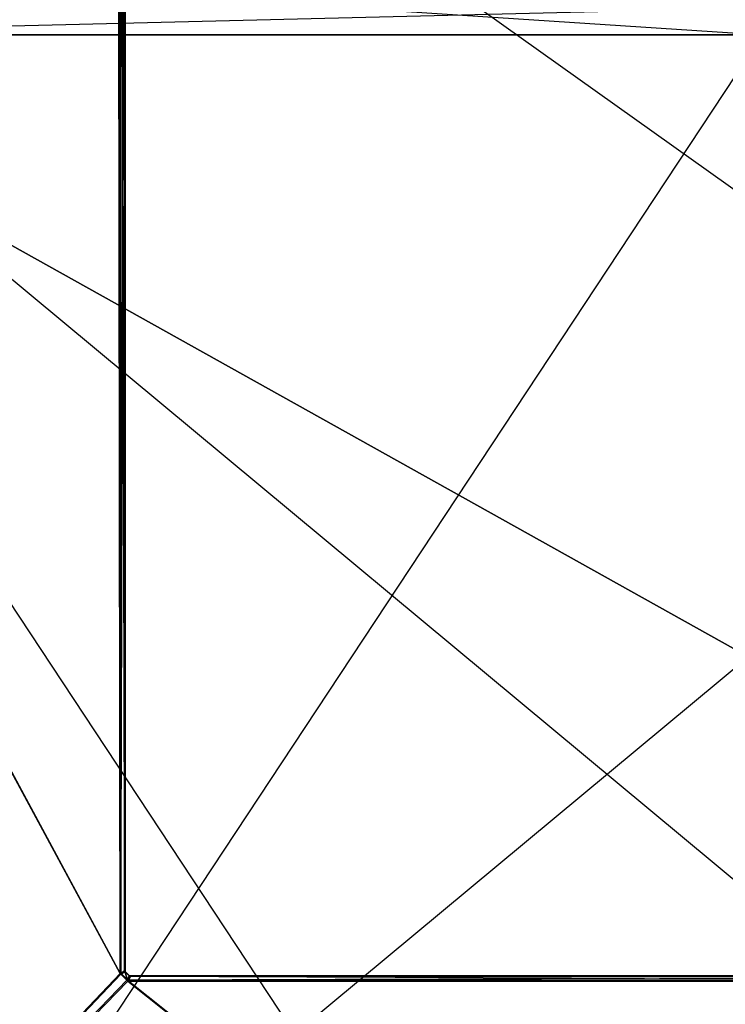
# Model space of a CAD drawing. Extents: x 0 to 0.8, y -0.501 to 0.
# Tile 34 of 113: x 0.152 to 0.304, y -0.326 to -0.114. Entities that reach past the tile are written whole.
import ezdxf

# ---------------------------------------------------------------- set-up
doc = ezdxf.new("R2010")
doc.units = 0
for name, color, linetype in [('L16_DRAWERBOXU_3___REPLACEMTFOR', 7, 'CONTINUOUS'), ('L17_DRAWERBOXU_2___REPLACEMTFOR', 7, 'CONTINUOUS'), ('L28_ABDECKPL_0___REPLACEMTFOREM', 7, 'CONTINUOUS'), ('L30_KORPUS2_5___REPLACEMTFOREMP', 7, 'CONTINUOUS'), ('L39_KORPUS1_0___REPLACEMTFOREMP', 7, 'CONTINUOUS'), ('L3_DRAWERBOXO_6___REPLACEMTFORE', 7, 'CONTINUOUS'), ('L7_DRAWERBOXO_2___REPLACEMTFORE', 7, 'CONTINUOUS')]:
    doc.layers.add(name, color=color, linetype=linetype)

msp = doc.modelspace()

# ---------------------------------------------------------------- linework, layer by layer
at = {"layer": 'L16_DRAWERBOXU_3___REPLACEMTFOR', "color": 250}
for points, invisible_edges in [([(0.068985, -0.117001, 0.11582), (0.7263, -0.117001, 0.099822), (0.068985, -0.117001, 0.099822), (0.068985, -0.117001, 0.11582)], 13), ([(0.7263, -0.117001, 0.099822), (0.068985, -0.117001, 0.11582), (0.7263, -0.117001, 0.11582), (0.7263, -0.117001, 0.099822)], 14), ([(0.7263, -0.484537, 0.11582), (0.068985, -0.117001, 0.11582), (0.068985, -0.484537, 0.11582), (0.7263, -0.484537, 0.11582)], 13), ([(0.068985, -0.117001, 0.11582), (0.7263, -0.484537, 0.11582), (0.7263, -0.117001, 0.11582), (0.068985, -0.117001, 0.11582)], 14), ([(0.068985, -0.117001, 0.099822), (0.7263, -0.484537, 0.099822), (0.068985, -0.484537, 0.099822), (0.068985, -0.117001, 0.099822)], 13), ([(0.7263, -0.484537, 0.099822), (0.068985, -0.117001, 0.099822), (0.7263, -0.117001, 0.099822), (0.7263, -0.484537, 0.099822)], 14)]:
    msp.add_3dface(points, dxfattribs=dict(at, invisible_edges=invisible_edges))
at = {"layer": 'L17_DRAWERBOXU_2___REPLACEMTFOR', "color": 250}
for points, invisible_edges in [([(0.7263, -0.11701, 0.234807), (0.068985, -0.101038, 0.234807), (0.068985, -0.11701, 0.234807), (0.7263, -0.11701, 0.234807)], 13), ([(0.068985, -0.101038, 0.234807), (0.7263, -0.11701, 0.234807), (0.7263, -0.101038, 0.234807), (0.068985, -0.101038, 0.234807)], 14), ([(0.7263, -0.101038, 0.099822), (0.068985, -0.11701, 0.099822), (0.068985, -0.101038, 0.099822), (0.7263, -0.101038, 0.099822)], 13), ([(0.068985, -0.11701, 0.099822), (0.7263, -0.101038, 0.099822), (0.7263, -0.11701, 0.099822), (0.068985, -0.11701, 0.099822)], 14), ([(0.7263, -0.11701, 0.099822), (0.068985, -0.11701, 0.234807), (0.068985, -0.11701, 0.099822), (0.7263, -0.11701, 0.099822)], 13), ([(0.068985, -0.11701, 0.234807), (0.7263, -0.11701, 0.099822), (0.7263, -0.11701, 0.234807), (0.068985, -0.11701, 0.234807)], 14)]:
    msp.add_3dface(points, dxfattribs=dict(at, invisible_edges=invisible_edges))
at = {"layer": 'L28_ABDECKPL_0___REPLACEMTFOREM', "color": 39}
for points, invisible_edges in [([(0.001665, -0.00109, 0.602982), (0.001616, -0.499638, 0.602982), (0.17335, -0.319009, 0.602982), (0.001665, -0.00109, 0.602982)], 13), ([(0.001616, -0.499635, 0.590983), (0.001665, -0.001093, 0.590983), (0.173347, -0.31901, 0.590983), (0.001616, -0.499635, 0.590983)], 13), ([(0.001665, -0.00109, 0.602982), (0.17335, -0.319009, 0.602982), (0.172765, -0.00109, 0.602982), (0.001665, -0.00109, 0.602982)], 10), ([(0.173347, -0.31901, 0.590983), (0.001665, -0.001093, 0.590983), (0.172765, -0.001093, 0.590983), (0.173347, -0.31901, 0.590983)], 14), ([(0.172765, -0.00109, 0.602982), (0.17335, -0.319009, 0.602982), (0.172989, -0.00109, 0.602982), (0.172765, -0.00109, 0.602982)], 13), ([(0.173347, -0.31901, 0.590983), (0.172765, -0.001093, 0.590983), (0.172988, -0.001093, 0.590983), (0.173347, -0.31901, 0.590983)], 15), ([(0.173347, -0.31901, 0.590983), (0.172988, -0.001093, 0.590983), (0.173047, -0.001152, 0.590983), (0.173347, -0.31901, 0.590983)], 15), ([(0.172989, -0.00109, 0.602982), (0.17335, -0.319009, 0.602982), (0.173049, -0.00115, 0.602982), (0.172989, -0.00109, 0.602982)], 15), ([(0.173347, -0.31901, 0.590983), (0.173047, -0.001152, 0.590983), (0.173292, -0.001397, 0.590983), (0.173347, -0.31901, 0.590983)], 15), ([(0.173049, -0.00115, 0.602982), (0.17335, -0.319009, 0.602982), (0.173295, -0.001395, 0.602982), (0.173049, -0.00115, 0.602982)], 15), ([(0.173347, -0.31901, 0.590983), (0.173292, -0.001397, 0.590983), (0.173347, -0.001452, 0.590983), (0.173347, -0.31901, 0.590983)], 15), ([(0.17335, -0.319009, 0.602982), (0.17335, -0.001451, 0.602982), (0.173295, -0.001395, 0.602982), (0.17335, -0.319009, 0.602982)], 11), ([(0.173347, -0.31901, 0.590983), (0.173347, -0.001452, 0.590983), (0.173347, -0.001681, 0.590983), (0.173347, -0.31901, 0.590983)], 15), ([(0.173347, -0.31901, 0.590983), (0.173347, -0.001681, 0.590983), (0.173347, -0.318759, 0.590983), (0.173347, -0.31901, 0.590983)], 11), ([(0.173441, -0.001681, 0.590983), (0.173347, -0.318759, 0.590983), (0.173347, -0.001681, 0.590983), (0.173441, -0.001681, 0.590983)], 13), ([(0.173347, -0.318759, 0.590983), (0.173441, -0.001681, 0.590983), (0.173441, -0.318759, 0.590983), (0.173347, -0.318759, 0.590983)], 14), ([(0.17335, -0.001451, 0.602982), (0.17335, -0.319009, 0.602982), (0.17335, -0.318759, 0.602982), (0.17335, -0.001451, 0.602982)], 10), ([(0.17335, -0.001451, 0.602982), (0.17335, -0.318759, 0.602982), (0.17335, -0.001681, 0.602982), (0.17335, -0.001451, 0.602982)], 13), ([(0.173441, -0.318759, 0.602982), (0.17335, -0.001681, 0.602982), (0.17335, -0.318759, 0.602982), (0.173441, -0.318759, 0.602982)], 13), ([(0.17335, -0.001681, 0.602982), (0.173441, -0.318759, 0.602982), (0.173441, -0.001681, 0.602982), (0.17335, -0.001681, 0.602982)], 14), ([(0.173511, -0.001652, 0.591053), (0.173441, -0.318759, 0.590983), (0.173441, -0.001681, 0.590983), (0.173511, -0.001652, 0.591053)], 13), ([(0.173441, -0.318759, 0.590983), (0.173511, -0.001652, 0.591053), (0.173511, -0.31873, 0.591053), (0.173441, -0.318759, 0.590983)], 14), ([(0.173441, -0.001681, 0.602982), (0.173501, -0.318734, 0.602922), (0.173501, -0.001656, 0.602922), (0.173441, -0.001681, 0.602982)], 14), ([(0.173501, -0.318734, 0.602922), (0.173441, -0.001681, 0.602982), (0.173441, -0.318759, 0.602982), (0.173501, -0.318734, 0.602922)], 13), ([(0.173501, -0.001656, 0.602922), (0.174332, -0.31839, 0.602091), (0.174332, -0.001312, 0.602091), (0.173501, -0.001656, 0.602922)], 14), ([(0.174332, -0.31839, 0.602091), (0.173501, -0.001656, 0.602922), (0.173501, -0.318734, 0.602922), (0.174332, -0.31839, 0.602091)], 13), ([(0.17434, -0.001309, 0.591881), (0.173511, -0.31873, 0.591053), (0.173511, -0.001652, 0.591053), (0.17434, -0.001309, 0.591881)], 13), ([(0.173511, -0.31873, 0.591053), (0.17434, -0.001309, 0.591881), (0.17434, -0.318387, 0.591881), (0.173511, -0.31873, 0.591053)], 14), ([(0.174332, -0.001312, 0.602091), (0.174441, -0.318345, 0.601982), (0.174441, -0.001267, 0.601982), (0.174332, -0.001312, 0.602091)], 14), ([(0.174441, -0.318345, 0.601982), (0.174332, -0.001312, 0.602091), (0.174332, -0.31839, 0.602091), (0.174441, -0.318345, 0.601982)], 13), ([(0.174441, -0.001267, 0.591983), (0.17434, -0.318387, 0.591881), (0.17434, -0.001309, 0.591881), (0.174441, -0.001267, 0.591983)], 13), ([(0.17434, -0.318387, 0.591881), (0.174441, -0.001267, 0.591983), (0.174441, -0.318345, 0.591983), (0.17434, -0.318387, 0.591881)], 14), ([(0.174441, -0.318345, 0.601804), (0.174441, -0.001267, 0.601982), (0.174441, -0.318345, 0.601982), (0.174441, -0.318345, 0.601804)], 13), ([(0.174441, -0.001267, 0.601982), (0.174441, -0.318345, 0.601804), (0.174441, -0.001267, 0.601804), (0.174441, -0.001267, 0.601982)], 14), ([(0.174441, -0.318345, 0.592121), (0.174441, -0.001267, 0.601804), (0.174441, -0.318345, 0.601804), (0.174441, -0.318345, 0.592121)], 13), ([(0.174441, -0.001267, 0.601804), (0.174441, -0.318345, 0.592121), (0.174441, -0.001267, 0.592121), (0.174441, -0.001267, 0.601804)], 14), ([(0.174441, -0.318345, 0.591983), (0.174441, -0.001267, 0.592121), (0.174441, -0.318345, 0.592121), (0.174441, -0.318345, 0.591983)], 13), ([(0.174441, -0.001267, 0.592121), (0.174441, -0.318345, 0.591983), (0.174441, -0.001267, 0.591983), (0.174441, -0.001267, 0.592121)], 14), ([(0.17335, -0.319009, 0.602982), (0.001616, -0.499638, 0.602982), (0.174989, -0.320647, 0.602982), (0.17335, -0.319009, 0.602982)], 10), ([(0.001616, -0.499635, 0.590983), (0.173347, -0.31901, 0.590983), (0.173537, -0.3192, 0.590983), (0.001616, -0.499635, 0.590983)], 10), ([(0.001616, -0.499635, 0.590983), (0.173537, -0.3192, 0.590983), (0.174797, -0.320459, 0.590983), (0.001616, -0.499635, 0.590983)], 13), ([(0.173441, -0.318759, 0.590983), (0.173347, -0.31901, 0.590983), (0.173347, -0.318759, 0.590983), (0.173441, -0.318759, 0.590983)], 13), ([(0.173347, -0.31901, 0.590983), (0.173441, -0.318759, 0.590983), (0.173441, -0.318972, 0.590983), (0.173347, -0.31901, 0.590983)], 14), ([(0.173441, -0.318972, 0.590983), (0.173537, -0.3192, 0.590983), (0.173347, -0.31901, 0.590983), (0.173441, -0.318972, 0.590983)], 13), ([(0.173441, -0.318972, 0.602982), (0.17335, -0.318759, 0.602982), (0.17335, -0.319009, 0.602982), (0.173441, -0.318972, 0.602982)], 13), ([(0.17335, -0.318759, 0.602982), (0.173441, -0.318972, 0.602982), (0.173441, -0.318759, 0.602982), (0.17335, -0.318759, 0.602982)], 14), ([(0.173539, -0.319198, 0.602982), (0.173441, -0.318972, 0.602982), (0.17335, -0.319009, 0.602982), (0.173539, -0.319198, 0.602982)], 13), ([(0.17335, -0.319009, 0.602982), (0.174989, -0.320647, 0.602982), (0.173539, -0.319198, 0.602982), (0.17335, -0.319009, 0.602982)], 15), ([(0.173511, -0.31873, 0.591053), (0.173441, -0.318972, 0.590983), (0.173441, -0.318759, 0.590983), (0.173511, -0.31873, 0.591053)], 13), ([(0.173441, -0.318972, 0.590983), (0.173511, -0.31873, 0.591053), (0.173511, -0.318943, 0.591053), (0.173441, -0.318972, 0.590983)], 14), ([(0.173441, -0.318759, 0.602982), (0.173501, -0.318947, 0.602922), (0.173501, -0.318734, 0.602922), (0.173441, -0.318759, 0.602982)], 14), ([(0.173501, -0.318947, 0.602922), (0.173441, -0.318759, 0.602982), (0.173441, -0.318972, 0.602982), (0.173501, -0.318947, 0.602922)], 13), ([(0.173511, -0.318943, 0.591053), (0.173603, -0.319134, 0.590983), (0.173441, -0.318972, 0.590983), (0.173511, -0.318943, 0.591053)], 13), ([(0.173603, -0.319134, 0.602982), (0.173501, -0.318947, 0.602922), (0.173441, -0.318972, 0.602982), (0.173603, -0.319134, 0.602982)], 13), ([(0.173441, -0.318972, 0.602982), (0.173539, -0.319198, 0.602982), (0.173603, -0.319134, 0.602982), (0.173441, -0.318972, 0.602982)], 14), ([(0.173537, -0.3192, 0.590983), (0.173441, -0.318972, 0.590983), (0.173603, -0.319134, 0.590983), (0.173537, -0.3192, 0.590983)], 14), ([(0.173501, -0.318734, 0.602922), (0.174332, -0.318602, 0.602091), (0.174332, -0.31839, 0.602091), (0.173501, -0.318734, 0.602922)], 14), ([(0.17366, -0.319106, 0.602922), (0.174332, -0.318602, 0.602091), (0.173501, -0.318947, 0.602922), (0.17366, -0.319106, 0.602922)], 13), ([(0.174332, -0.318602, 0.602091), (0.173501, -0.318734, 0.602922), (0.173501, -0.318947, 0.602922), (0.174332, -0.318602, 0.602091)], 13), ([(0.173501, -0.318947, 0.602922), (0.173603, -0.319134, 0.602982), (0.17366, -0.319106, 0.602922), (0.173501, -0.318947, 0.602922)], 14), ([(0.17434, -0.318387, 0.591881), (0.173511, -0.318943, 0.591053), (0.173511, -0.31873, 0.591053), (0.17434, -0.318387, 0.591881)], 13), ([(0.173511, -0.318943, 0.591053), (0.17434, -0.318387, 0.591881), (0.17434, -0.318599, 0.591881), (0.173511, -0.318943, 0.591053)], 14), ([(0.17434, -0.318599, 0.591881), (0.173669, -0.319101, 0.591053), (0.173511, -0.318943, 0.591053), (0.17434, -0.318599, 0.591881)], 13), ([(0.173603, -0.319134, 0.590983), (0.173511, -0.318943, 0.591053), (0.173669, -0.319101, 0.591053), (0.173603, -0.319134, 0.590983)], 14), ([(0.173603, -0.319134, 0.590983), (0.174797, -0.320459, 0.590983), (0.173537, -0.3192, 0.590983), (0.173603, -0.319134, 0.590983)], 13), ([(0.174799, -0.320457, 0.602982), (0.173603, -0.319134, 0.602982), (0.173539, -0.319198, 0.602982), (0.174799, -0.320457, 0.602982)], 13), ([(0.173539, -0.319198, 0.602982), (0.174989, -0.320647, 0.602982), (0.174799, -0.320457, 0.602982), (0.173539, -0.319198, 0.602982)], 15), ([(0.173669, -0.319101, 0.591053), (0.174863, -0.320393, 0.590983), (0.173603, -0.319134, 0.590983), (0.173669, -0.319101, 0.591053)], 13), ([(0.174863, -0.320393, 0.602982), (0.17366, -0.319106, 0.602922), (0.173603, -0.319134, 0.602982), (0.174863, -0.320393, 0.602982)], 13), ([(0.173603, -0.319134, 0.602982), (0.174799, -0.320457, 0.602982), (0.174863, -0.320393, 0.602982), (0.173603, -0.319134, 0.602982)], 14), ([(0.174797, -0.320459, 0.590983), (0.173603, -0.319134, 0.590983), (0.174863, -0.320393, 0.590983), (0.174797, -0.320459, 0.590983)], 14), ([(0.174332, -0.318602, 0.602091), (0.17366, -0.319106, 0.602922), (0.174441, -0.318712, 0.602091), (0.174332, -0.318602, 0.602091)], 14), ([(0.174891, -0.320337, 0.602922), (0.174441, -0.318712, 0.602091), (0.17366, -0.319106, 0.602922), (0.174891, -0.320337, 0.602922)], 13), ([(0.17366, -0.319106, 0.602922), (0.174863, -0.320393, 0.602982), (0.174891, -0.320337, 0.602922), (0.17366, -0.319106, 0.602922)], 14), ([(0.173669, -0.319101, 0.591053), (0.17434, -0.318599, 0.591881), (0.174448, -0.318708, 0.591881), (0.173669, -0.319101, 0.591053)], 14), ([(0.174448, -0.318708, 0.591881), (0.174896, -0.320327, 0.591053), (0.173669, -0.319101, 0.591053), (0.174448, -0.318708, 0.591881)], 13), ([(0.174863, -0.320393, 0.590983), (0.173669, -0.319101, 0.591053), (0.174896, -0.320327, 0.591053), (0.174863, -0.320393, 0.590983)], 14), ([(0.174332, -0.31839, 0.602091), (0.174441, -0.318558, 0.601982), (0.174441, -0.318345, 0.601982), (0.174332, -0.31839, 0.602091)], 14), ([(0.174441, -0.318558, 0.601982), (0.174332, -0.31839, 0.602091), (0.174332, -0.318602, 0.602091), (0.174441, -0.318558, 0.601982)], 13), ([(0.174441, -0.318712, 0.602091), (0.174441, -0.318558, 0.601982), (0.174332, -0.318602, 0.602091), (0.174441, -0.318712, 0.602091)], 13), ([(0.174441, -0.318345, 0.591983), (0.17434, -0.318599, 0.591881), (0.17434, -0.318387, 0.591881), (0.174441, -0.318345, 0.591983)], 13), ([(0.17434, -0.318599, 0.591881), (0.174441, -0.318345, 0.591983), (0.174441, -0.318558, 0.591983), (0.17434, -0.318599, 0.591881)], 14), ([(0.174441, -0.318558, 0.591983), (0.174448, -0.318708, 0.591881), (0.17434, -0.318599, 0.591881), (0.174441, -0.318558, 0.591983)], 13), ([(0.174441, -0.318558, 0.601804), (0.174441, -0.318345, 0.601982), (0.174441, -0.318558, 0.601982), (0.174441, -0.318558, 0.601804)], 13), ([(0.174441, -0.318345, 0.601982), (0.174441, -0.318558, 0.601804), (0.174441, -0.318345, 0.601804), (0.174441, -0.318345, 0.601982)], 14), ([(0.174441, -0.318558, 0.592121), (0.174441, -0.318345, 0.601804), (0.174441, -0.318558, 0.601804), (0.174441, -0.318558, 0.592121)], 13), ([(0.174441, -0.318345, 0.601804), (0.174441, -0.318558, 0.592121), (0.174441, -0.318345, 0.592121), (0.174441, -0.318345, 0.601804)], 14), ([(0.174441, -0.318558, 0.591983), (0.174441, -0.318345, 0.592121), (0.174441, -0.318558, 0.592121), (0.174441, -0.318558, 0.591983)], 13), ([(0.174441, -0.318345, 0.592121), (0.174441, -0.318558, 0.591983), (0.174441, -0.318345, 0.591983), (0.174441, -0.318345, 0.592121)], 14), ([(0.174441, -0.318558, 0.591983), (0.174543, -0.31866, 0.592121), (0.174543, -0.31866, 0.591983), (0.174441, -0.318558, 0.591983)], 13), ([(0.174543, -0.31866, 0.592121), (0.174441, -0.318558, 0.591983), (0.174441, -0.318558, 0.592121), (0.174543, -0.31866, 0.592121)], 14), ([(0.174448, -0.318708, 0.591881), (0.174441, -0.318558, 0.591983), (0.174543, -0.31866, 0.591983), (0.174448, -0.318708, 0.591881)], 14), ([(0.174441, -0.318558, 0.601982), (0.174441, -0.318712, 0.602091), (0.174543, -0.31866, 0.601982), (0.174441, -0.318558, 0.601982)], 14), ([(0.174441, -0.318558, 0.601804), (0.174543, -0.31866, 0.601982), (0.174543, -0.31866, 0.601804), (0.174441, -0.318558, 0.601804)], 13), ([(0.174543, -0.31866, 0.601982), (0.174441, -0.318558, 0.601804), (0.174441, -0.318558, 0.601982), (0.174543, -0.31866, 0.601982)], 14), ([(0.174441, -0.318558, 0.592121), (0.174543, -0.31866, 0.601804), (0.174543, -0.31866, 0.592121), (0.174441, -0.318558, 0.592121)], 13), ([(0.174543, -0.31866, 0.601804), (0.174441, -0.318558, 0.592121), (0.174441, -0.318558, 0.601804), (0.174543, -0.31866, 0.601804)], 14), ([(0.175286, -0.319556, 0.602091), (0.174543, -0.31866, 0.601982), (0.174441, -0.318712, 0.602091), (0.175286, -0.319556, 0.602091)], 13), ([(0.174441, -0.318712, 0.602091), (0.174891, -0.320337, 0.602922), (0.175286, -0.319556, 0.602091), (0.174441, -0.318712, 0.602091)], 14), ([(0.174543, -0.31866, 0.591983), (0.17529, -0.319549, 0.591881), (0.174448, -0.318708, 0.591881), (0.174543, -0.31866, 0.591983)], 13), ([(0.174896, -0.320327, 0.591053), (0.174448, -0.318708, 0.591881), (0.17529, -0.319549, 0.591881), (0.174896, -0.320327, 0.591053)], 14), ([(0.174543, -0.31866, 0.601982), (0.175286, -0.319556, 0.602091), (0.175338, -0.319454, 0.601982), (0.174543, -0.31866, 0.601982)], 14), ([(0.17529, -0.319549, 0.591881), (0.174543, -0.31866, 0.591983), (0.175338, -0.319454, 0.591983), (0.17529, -0.319549, 0.591881)], 14), ([(0.174543, -0.31866, 0.591983), (0.175338, -0.319454, 0.592121), (0.175338, -0.319454, 0.591983), (0.174543, -0.31866, 0.591983)], 13), ([(0.175338, -0.319454, 0.592121), (0.174543, -0.31866, 0.591983), (0.174543, -0.31866, 0.592121), (0.175338, -0.319454, 0.592121)], 14), ([(0.174543, -0.31866, 0.601804), (0.175338, -0.319454, 0.601982), (0.175338, -0.319454, 0.601804), (0.174543, -0.31866, 0.601804)], 13), ([(0.175338, -0.319454, 0.601982), (0.174543, -0.31866, 0.601804), (0.174543, -0.31866, 0.601982), (0.175338, -0.319454, 0.601982)], 14), ([(0.174543, -0.31866, 0.592121), (0.175338, -0.319454, 0.601804), (0.175338, -0.319454, 0.592121), (0.174543, -0.31866, 0.592121)], 13), ([(0.175338, -0.319454, 0.601804), (0.174543, -0.31866, 0.592121), (0.174543, -0.31866, 0.601804), (0.175338, -0.319454, 0.601804)], 14), ([(0.175051, -0.320496, 0.602922), (0.175286, -0.319556, 0.602091), (0.174891, -0.320337, 0.602922), (0.175051, -0.320496, 0.602922)], 13), ([(0.17529, -0.319549, 0.591881), (0.175056, -0.320486, 0.591053), (0.174896, -0.320327, 0.591053), (0.17529, -0.319549, 0.591881)], 13), ([(0.175286, -0.319556, 0.602091), (0.175051, -0.320496, 0.602922), (0.175396, -0.319665, 0.602091), (0.175286, -0.319556, 0.602091)], 14), ([(0.175217, -0.320496, 0.602922), (0.175396, -0.319665, 0.602091), (0.175051, -0.320496, 0.602922), (0.175217, -0.320496, 0.602922)], 14), ([(0.175056, -0.320486, 0.591053), (0.17529, -0.319549, 0.591881), (0.175399, -0.319658, 0.591881), (0.175056, -0.320486, 0.591053)], 14), ([(0.175399, -0.319658, 0.591881), (0.175221, -0.320486, 0.591053), (0.175056, -0.320486, 0.591053), (0.175399, -0.319658, 0.591881)], 13), ([(0.175396, -0.319665, 0.602091), (0.175217, -0.320496, 0.602922), (0.175561, -0.319665, 0.602091), (0.175396, -0.319665, 0.602091)], 13), ([(0.175217, -0.320496, 0.602922), (0.4, -0.319665, 0.602091), (0.175561, -0.319665, 0.602091), (0.175217, -0.320496, 0.602922)], 13), ([(0.4, -0.319665, 0.602091), (0.175217, -0.320496, 0.602922), (0.4, -0.320496, 0.602922), (0.4, -0.319665, 0.602091)], 14), ([(0.175221, -0.320486, 0.591053), (0.175399, -0.319658, 0.591881), (0.175564, -0.319658, 0.591881), (0.175221, -0.320486, 0.591053)], 14), ([(0.175564, -0.319658, 0.591881), (0.4, -0.320486, 0.591053), (0.175221, -0.320486, 0.591053), (0.175564, -0.319658, 0.591881)], 13), ([(0.175396, -0.319665, 0.602091), (0.175338, -0.319454, 0.601982), (0.175286, -0.319556, 0.602091), (0.175396, -0.319665, 0.602091)], 13), ([(0.175338, -0.319454, 0.591983), (0.175399, -0.319658, 0.591881), (0.17529, -0.319549, 0.591881), (0.175338, -0.319454, 0.591983)], 13), ([(0.175338, -0.319454, 0.601982), (0.175396, -0.319665, 0.602091), (0.175441, -0.319557, 0.601982), (0.175338, -0.319454, 0.601982)], 14), ([(0.175399, -0.319658, 0.591881), (0.175338, -0.319454, 0.591983), (0.175441, -0.319557, 0.591983), (0.175399, -0.319658, 0.591881)], 14), ([(0.175338, -0.319454, 0.591983), (0.175441, -0.319557, 0.592121), (0.175441, -0.319557, 0.591983), (0.175338, -0.319454, 0.591983)], 13), ([(0.175441, -0.319557, 0.592121), (0.175338, -0.319454, 0.591983), (0.175338, -0.319454, 0.592121), (0.175441, -0.319557, 0.592121)], 14), ([(0.175338, -0.319454, 0.601804), (0.175441, -0.319557, 0.601982), (0.175441, -0.319557, 0.601804), (0.175338, -0.319454, 0.601804)], 13), ([(0.175441, -0.319557, 0.601982), (0.175338, -0.319454, 0.601804), (0.175338, -0.319454, 0.601982), (0.175441, -0.319557, 0.601982)], 14), ([(0.175338, -0.319454, 0.592121), (0.175441, -0.319557, 0.601804), (0.175441, -0.319557, 0.592121), (0.175338, -0.319454, 0.592121)], 13), ([(0.175441, -0.319557, 0.601804), (0.175338, -0.319454, 0.592121), (0.175338, -0.319454, 0.601804), (0.175441, -0.319557, 0.601804)], 14), ([(0.175396, -0.319665, 0.602091), (0.175606, -0.319557, 0.601982), (0.175441, -0.319557, 0.601982), (0.175396, -0.319665, 0.602091)], 13), ([(0.175606, -0.319557, 0.601982), (0.175396, -0.319665, 0.602091), (0.175561, -0.319665, 0.602091), (0.175606, -0.319557, 0.601982)], 14), ([(0.175441, -0.319557, 0.591983), (0.175564, -0.319658, 0.591881), (0.175399, -0.319658, 0.591881), (0.175441, -0.319557, 0.591983)], 13), ([(0.175441, -0.319557, 0.601982), (0.175606, -0.319557, 0.601804), (0.175441, -0.319557, 0.601804), (0.175441, -0.319557, 0.601982)], 13), ([(0.175606, -0.319557, 0.601804), (0.175441, -0.319557, 0.601982), (0.175606, -0.319557, 0.601982), (0.175606, -0.319557, 0.601804)], 14), ([(0.175441, -0.319557, 0.601804), (0.175606, -0.319557, 0.592121), (0.175441, -0.319557, 0.592121), (0.175441, -0.319557, 0.601804)], 13), ([(0.175606, -0.319557, 0.592121), (0.175441, -0.319557, 0.601804), (0.175606, -0.319557, 0.601804), (0.175606, -0.319557, 0.592121)], 14), ([(0.175441, -0.319557, 0.592121), (0.175606, -0.319557, 0.591983), (0.175441, -0.319557, 0.591983), (0.175441, -0.319557, 0.592121)], 13), ([(0.175606, -0.319557, 0.591983), (0.175441, -0.319557, 0.592121), (0.175606, -0.319557, 0.592121), (0.175606, -0.319557, 0.591983)], 14), ([(0.175564, -0.319658, 0.591881), (0.175441, -0.319557, 0.591983), (0.175606, -0.319557, 0.591983), (0.175564, -0.319658, 0.591881)], 14), ([(0.175561, -0.319665, 0.602091), (0.4, -0.319557, 0.601982), (0.175606, -0.319557, 0.601982), (0.175561, -0.319665, 0.602091)], 13), ([(0.4, -0.319557, 0.601982), (0.175561, -0.319665, 0.602091), (0.4, -0.319665, 0.602091), (0.4, -0.319557, 0.601982)], 14), ([(0.175606, -0.319557, 0.591983), (0.4, -0.319658, 0.591881), (0.175564, -0.319658, 0.591881), (0.175606, -0.319557, 0.591983)], 13), ([(0.4, -0.320486, 0.591053), (0.175564, -0.319658, 0.591881), (0.4, -0.319658, 0.591881), (0.4, -0.320486, 0.591053)], 14), ([(0.175606, -0.319557, 0.601982), (0.4, -0.319557, 0.601804), (0.175606, -0.319557, 0.601804), (0.175606, -0.319557, 0.601982)], 13), ([(0.4, -0.319557, 0.601804), (0.175606, -0.319557, 0.601982), (0.4, -0.319557, 0.601982), (0.4, -0.319557, 0.601804)], 14), ([(0.175606, -0.319557, 0.601804), (0.4, -0.319557, 0.592121), (0.175606, -0.319557, 0.592121), (0.175606, -0.319557, 0.601804)], 13), ([(0.4, -0.319557, 0.592121), (0.175606, -0.319557, 0.601804), (0.4, -0.319557, 0.601804), (0.4, -0.319557, 0.592121)], 14), ([(0.175606, -0.319557, 0.592121), (0.4, -0.319557, 0.591983), (0.175606, -0.319557, 0.591983), (0.175606, -0.319557, 0.592121)], 13), ([(0.4, -0.319557, 0.591983), (0.175606, -0.319557, 0.592121), (0.4, -0.319557, 0.592121), (0.4, -0.319557, 0.591983)], 14), ([(0.4, -0.319658, 0.591881), (0.175606, -0.319557, 0.591983), (0.4, -0.319557, 0.591983), (0.4, -0.319658, 0.591881)], 14), ([(0.001616, -0.499635, 0.590983), (0.174797, -0.320459, 0.590983), (0.174988, -0.32065, 0.590983), (0.001616, -0.499635, 0.590983)], 10), ([(0.174989, -0.320647, 0.602982), (0.001616, -0.499638, 0.602982), (0.4, -0.499638, 0.602982), (0.174989, -0.320647, 0.602982)], 13), ([(0.001616, -0.499635, 0.590983), (0.174988, -0.32065, 0.590983), (0.4, -0.499635, 0.590983), (0.001616, -0.499635, 0.590983)], 13), ([(0.174863, -0.320393, 0.590983), (0.174988, -0.32065, 0.590983), (0.174797, -0.320459, 0.590983), (0.174863, -0.320393, 0.590983)], 13), ([(0.174989, -0.320647, 0.602982), (0.174863, -0.320393, 0.602982), (0.174799, -0.320457, 0.602982), (0.174989, -0.320647, 0.602982)], 13), ([(0.174896, -0.320327, 0.591053), (0.175026, -0.320557, 0.590983), (0.174863, -0.320393, 0.590983), (0.174896, -0.320327, 0.591053)], 13), ([(0.175026, -0.320557, 0.602982), (0.174891, -0.320337, 0.602922), (0.174863, -0.320393, 0.602982), (0.175026, -0.320557, 0.602982)], 13), ([(0.174863, -0.320393, 0.602982), (0.174989, -0.320647, 0.602982), (0.175026, -0.320557, 0.602982), (0.174863, -0.320393, 0.602982)], 14), ([(0.174988, -0.32065, 0.590983), (0.174863, -0.320393, 0.590983), (0.175026, -0.320557, 0.590983), (0.174988, -0.32065, 0.590983)], 14), ([(0.174891, -0.320337, 0.602922), (0.175026, -0.320557, 0.602982), (0.175051, -0.320496, 0.602922), (0.174891, -0.320337, 0.602922)], 14), ([(0.175026, -0.320557, 0.590983), (0.174896, -0.320327, 0.591053), (0.175056, -0.320486, 0.591053), (0.175026, -0.320557, 0.590983)], 14), ([(0.175026, -0.320557, 0.590983), (0.175192, -0.32065, 0.590983), (0.174988, -0.32065, 0.590983), (0.175026, -0.320557, 0.590983)], 13), ([(0.4, -0.499635, 0.590983), (0.174988, -0.32065, 0.590983), (0.175192, -0.32065, 0.590983), (0.4, -0.499635, 0.590983)], 8), ([(0.175192, -0.320647, 0.602982), (0.175026, -0.320557, 0.602982), (0.174989, -0.320647, 0.602982), (0.175192, -0.320647, 0.602982)], 13), ([(0.174989, -0.320647, 0.602982), (0.4, -0.499638, 0.602982), (0.175192, -0.320647, 0.602982), (0.174989, -0.320647, 0.602982)], 15), ([(0.175056, -0.320486, 0.591053), (0.175192, -0.320557, 0.590983), (0.175026, -0.320557, 0.590983), (0.175056, -0.320486, 0.591053)], 13), ([(0.175026, -0.320557, 0.602982), (0.175217, -0.320496, 0.602922), (0.175051, -0.320496, 0.602922), (0.175026, -0.320557, 0.602982)], 13), ([(0.175217, -0.320496, 0.602922), (0.175026, -0.320557, 0.602982), (0.175192, -0.320557, 0.602982), (0.175217, -0.320496, 0.602922)], 14), ([(0.175026, -0.320557, 0.602982), (0.175192, -0.320647, 0.602982), (0.175192, -0.320557, 0.602982), (0.175026, -0.320557, 0.602982)], 14), ([(0.175192, -0.32065, 0.590983), (0.175026, -0.320557, 0.590983), (0.175192, -0.320557, 0.590983), (0.175192, -0.32065, 0.590983)], 14), ([(0.175192, -0.320557, 0.590983), (0.175056, -0.320486, 0.591053), (0.175221, -0.320486, 0.591053), (0.175192, -0.320557, 0.590983)], 14), ([(0.175221, -0.320486, 0.591053), (0.4, -0.320557, 0.590983), (0.175192, -0.320557, 0.590983), (0.175221, -0.320486, 0.591053)], 13), ([(0.175192, -0.320557, 0.602982), (0.4, -0.320496, 0.602922), (0.175217, -0.320496, 0.602922), (0.175192, -0.320557, 0.602982)], 13), ([(0.4, -0.320496, 0.602922), (0.175192, -0.320557, 0.602982), (0.4, -0.320557, 0.602982), (0.4, -0.320496, 0.602922)], 14), ([(0.4, -0.320647, 0.602982), (0.175192, -0.320557, 0.602982), (0.175192, -0.320647, 0.602982), (0.4, -0.320647, 0.602982)], 13), ([(0.175192, -0.320557, 0.602982), (0.4, -0.320647, 0.602982), (0.4, -0.320557, 0.602982), (0.175192, -0.320557, 0.602982)], 14), ([(0.4, -0.320557, 0.590983), (0.175192, -0.32065, 0.590983), (0.175192, -0.320557, 0.590983), (0.4, -0.320557, 0.590983)], 13), ([(0.175192, -0.32065, 0.590983), (0.4, -0.320557, 0.590983), (0.4, -0.32065, 0.590983), (0.175192, -0.32065, 0.590983)], 14), ([(0.175192, -0.320647, 0.602982), (0.4, -0.499638, 0.602982), (0.4, -0.320647, 0.602982), (0.175192, -0.320647, 0.602982)], 15), ([(0.4, -0.499635, 0.590983), (0.175192, -0.32065, 0.590983), (0.4, -0.32065, 0.590983), (0.4, -0.499635, 0.590983)], 12), ([(0.4, -0.320557, 0.590983), (0.175221, -0.320486, 0.591053), (0.4, -0.320486, 0.591053), (0.4, -0.320557, 0.590983)], 14)]:
    msp.add_3dface(points, dxfattribs=dict(at, invisible_edges=invisible_edges))
at = {"layer": 'L30_KORPUS2_5___REPLACEMTFOREMP', "color": 250}
for points, invisible_edges in [([(0.523741, -0.071707, 0.006866), (0.032383, -0.480549, 0.006866), (0.032383, -0.071707, 0.006866), (0.523741, -0.071707, 0.006866)], 13), ([(0.032383, -0.480549, 0.006866), (0.523741, -0.071707, 0.006866), (0.523741, -0.480549, 0.006866), (0.032383, -0.480549, 0.006866)], 14), ([(0.523741, -0.480549, 0.024322), (0.032383, -0.071707, 0.024322), (0.032383, -0.480549, 0.024322), (0.523741, -0.480549, 0.024322)], 13), ([(0.032383, -0.071707, 0.024322), (0.523741, -0.480549, 0.024322), (0.523741, -0.071707, 0.024322), (0.032383, -0.071707, 0.024322)], 14)]:
    msp.add_3dface(points, dxfattribs=dict(at, invisible_edges=invisible_edges))
at = {"layer": 'L39_KORPUS1_0___REPLACEMTFOREMP', "color": 8}
for points, invisible_edges in [([(0.797088, -0.003856), (0.1, -0.500668), (0.1, -0.003856), (0.797088, -0.003856)], 13), ([(0.1, -0.500668), (0.797088, -0.003856), (0.797091, -0.500668), (0.1, -0.500668)], 10), ([(0.797091, -0.500666, 0.00769), (0.1, -0.003857, 0.00769), (0.1, -0.500666, 0.00769), (0.797091, -0.500666, 0.00769)], 13), ([(0.1, -0.003857, 0.00769), (0.797091, -0.500666, 0.00769), (0.797088, -0.003857, 0.00769), (0.1, -0.003857, 0.00769)], 10)]:
    msp.add_3dface(points, dxfattribs=dict(at, invisible_edges=invisible_edges))
at = {"layer": 'L3_DRAWERBOXO_6___REPLACEMTFORE', "color": 250}
for points, invisible_edges in [([(0.311742, -0.11701, 0.462333), (0.068985, -0.101038, 0.462333), (0.068985, -0.11701, 0.462333), (0.311742, -0.11701, 0.462333)], 13), ([(0.068985, -0.101038, 0.462333), (0.311742, -0.11701, 0.462333), (0.311742, -0.101038, 0.462333), (0.068985, -0.101038, 0.462333)], 14), ([(0.311742, -0.101038, 0.378343), (0.068985, -0.11701, 0.378343), (0.068985, -0.101038, 0.378343), (0.311742, -0.101038, 0.378343)], 13), ([(0.068985, -0.11701, 0.378343), (0.311742, -0.101038, 0.378343), (0.311742, -0.11701, 0.378343), (0.068985, -0.11701, 0.378343)], 14), ([(0.311742, -0.11701, 0.462333), (0.068985, -0.11701, 0.378343), (0.311742, -0.11701, 0.378343), (0.311742, -0.11701, 0.462333)], 13), ([(0.068985, -0.11701, 0.378343), (0.311742, -0.11701, 0.462333), (0.068985, -0.11701, 0.462333), (0.068985, -0.11701, 0.378343)], 14)]:
    msp.add_3dface(points, dxfattribs=dict(at, invisible_edges=invisible_edges))
at = {"layer": 'L7_DRAWERBOXO_2___REPLACEMTFORE', "color": 250}
for points, invisible_edges in [([(0.311531, -0.117001, 0.378343), (0.068985, -0.484537, 0.378343), (0.068985, -0.117001, 0.378343), (0.311531, -0.117001, 0.378343)], 13), ([(0.068985, -0.484537, 0.378343), (0.311531, -0.117001, 0.378343), (0.311531, -0.484537, 0.378343), (0.068985, -0.484537, 0.378343)], 14), ([(0.311531, -0.484537, 0.394341), (0.068985, -0.117001, 0.394341), (0.068985, -0.484537, 0.394341), (0.311531, -0.484537, 0.394341)], 13), ([(0.068985, -0.117001, 0.394341), (0.311531, -0.484537, 0.394341), (0.311531, -0.117001, 0.394341), (0.068985, -0.117001, 0.394341)], 14), ([(0.068985, -0.117001, 0.378343), (0.311531, -0.117001, 0.394341), (0.311531, -0.117001, 0.378343), (0.068985, -0.117001, 0.378343)], 13), ([(0.311531, -0.117001, 0.394341), (0.068985, -0.117001, 0.378343), (0.068985, -0.117001, 0.394341), (0.311531, -0.117001, 0.394341)], 14)]:
    msp.add_3dface(points, dxfattribs=dict(at, invisible_edges=invisible_edges))

doc.saveas('drawing.dxf')
